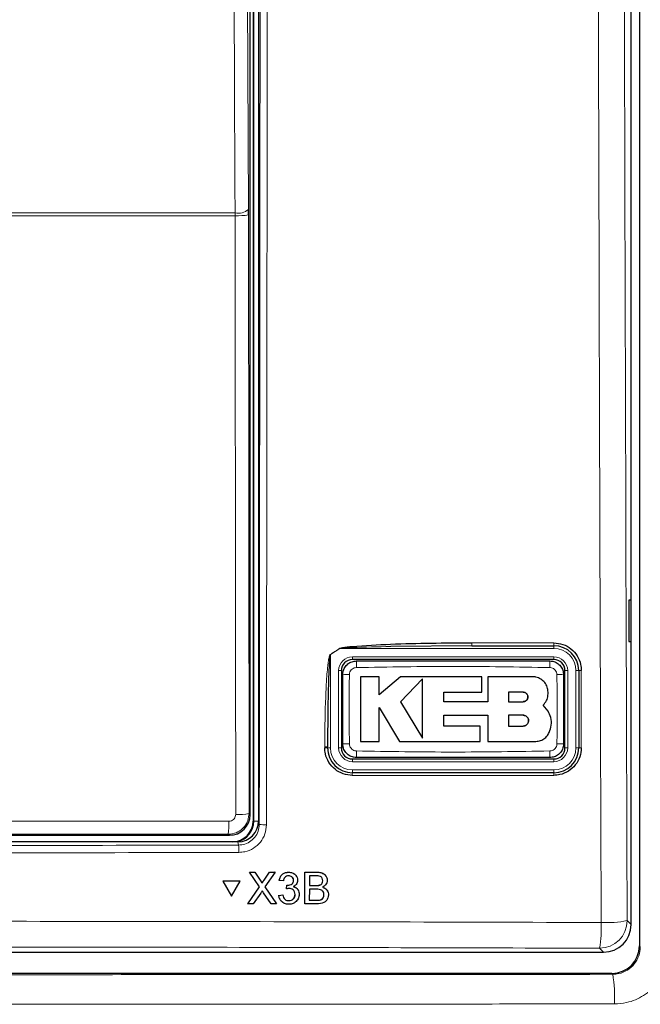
# Model space of a CAD drawing. Header units: millimetres. Extents: x 5 to 418, y 2 to 292.
# Tile 8 of 51: x 76 to 91, y 152 to 176. Entities that reach past the tile are written whole.
import ezdxf

# ---------------------------------------------------------------- set-up
doc = ezdxf.new("R2010")
doc.units = ezdxf.units.MM

msp = doc.modelspace()

# ---------------------------------------------------------------- linework, layer by layer
at = {"color": 7, "linetype": 'Continuous', "lineweight": 25}
for p, q in [((90.8633, 222.8414), (90.8633, 153.4055)), ((90.6621, 153.9178), (90.6621, 199.1303)), ((81.5288, 194.052), (81.5288, 156.4187)), ((81.6621, 194.0854), (81.6621, 156.4198)), ((81.4562, 156.5745), (81.4562, 193.8962)), ((81.4141, 171.0561), (81.4137, 171.1872)), ((90.6604, 161.752), (90.6097, 161.7529)), ((90.6097, 161.7529), (90.6097, 160.7511)), ((90.6604, 160.752), (90.6604, 161.752)), ((90.6097, 160.7511), (90.6604, 160.752)), ((86.8156, 160.652), (84.8529, 160.6351)), ((86.8156, 160.652), (88.7955, 160.652)), ((88.7955, 160.3187), (83.9288, 160.3187)), ((83.6621, 160.052), (83.6621, 158.1853)), ((89.0621, 158.1853), (89.0621, 160.052)), ((89.3955, 160.052), (89.3955, 158.1853)), ((84.5731, 159.9034), (84.1222, 159.9034)), ((84.5731, 159.4662), (84.5731, 159.9034)), ((85.0862, 159.9034), (84.5731, 159.4662)), ((87.0537, 159.9034), (85.0862, 159.9034)), ((85.624, 159.8546), (85.0862, 159.3014)), ((87.0537, 159.5331), (87.0537, 159.9034)), ((87.1962, 159.9034), (87.1962, 159.2966)), ((88.2806, 159.9034), (87.1962, 159.9034)), ((86.1344, 159.5331), (87.0537, 159.5331)), ((86.1344, 159.2966), (86.1344, 159.5331)), ((88.0531, 159.5301), (87.6961, 159.5301)), ((87.6961, 159.5301), (87.6961, 159.3014)), ((85.0862, 159.3014), (85.624, 158.4175)), ((87.1962, 159.2966), (86.1344, 159.2966)), ((87.6961, 159.3014), (88.0531, 159.3014)), ((84.5728, 159.1583), (85.0692, 158.3426)), ((84.5728, 158.3426), (84.5728, 159.1583)), ((88.6551, 159.0736), (88.5384, 159.2181)), ((86.1346, 158.9738), (87.1962, 158.9738)), ((86.1346, 158.7125), (86.1346, 158.9738)), ((87.1962, 158.9738), (87.1962, 158.3426)), ((87.6961, 158.9738), (87.6961, 158.7125)), ((88.0531, 158.9738), (87.6961, 158.9738)), ((87.0169, 158.7125), (86.1346, 158.7125)), ((87.0169, 158.3426), (87.0169, 158.7125)), ((87.6961, 158.7125), (88.0531, 158.7125)), ((84.1222, 158.3426), (84.5728, 158.3426)), ((85.0692, 158.3426), (87.0169, 158.3426)), ((87.1962, 158.3426), (88.36, 158.3426)), ((83.3288, 158.1853), (83.3288, 158.2084)), ((83.9288, 157.9187), (88.7955, 157.9187)), ((88.7955, 157.5853), (83.9288, 157.5853)), ((75.147, 156.0746), (80.9563, 156.0746)), ((81.1628, 155.9187), (60.1615, 155.9187)), ((81.4395, 155.1837), (81.4383, 155.1859)), ((81.4383, 155.1859), (81.5685, 155.1859)), ((81.6826, 154.8303), (81.4395, 155.1837)), ((81.4395, 155.1837), (81.5697, 155.1837)), ((81.5697, 155.1837), (81.5685, 155.1859)), ((81.5685, 155.1859), (81.7017, 154.9922)), ((81.5697, 155.1837), (81.7029, 154.99)), ((81.7927, 154.9898), (81.9264, 155.1837)), ((82.0584, 155.1837), (81.8136, 154.8291)), ((81.9264, 155.1837), (81.9252, 155.1858)), ((81.9264, 155.1837), (82.0584, 155.1837)), ((82.0584, 155.1837), (82.0572, 155.1858)), ((82.3859, 155.1837), (82.3847, 155.1858)), ((82.5811, 155.0774), (82.5798, 155.0798)), ((82.7788, 154.4187), (82.7806, 155.1837)), ((82.7806, 155.1837), (82.7795, 155.1858)), ((82.7806, 155.1837), (83.0675, 155.1837)), ((82.8885, 155.0954), (82.8879, 154.86)), ((83.0344, 155.0954), (82.8885, 155.0954)), ((83.2976, 155.0753), (83.2963, 155.0778)), ((80.7955, 154.9675), (80.7943, 154.9697)), ((81.2174, 154.9697), (80.7943, 154.9697)), ((81.2186, 154.9675), (80.7955, 154.9675)), ((80.7955, 154.9675), (81.0062, 154.6016)), ((81.0062, 154.6016), (81.2186, 154.9675)), ((81.2186, 154.9675), (81.2174, 154.9697)), ((81.3984, 154.4187), (81.6826, 154.8303)), ((81.7343, 154.9402), (81.733, 154.9426)), ((81.8136, 154.8291), (82.0958, 154.4187)), ((82.1613, 154.9875), (82.1602, 154.9896)), ((82.2595, 154.9777), (82.1613, 154.9875)), ((82.3367, 154.7816), (82.3356, 154.7837)), ((82.3367, 154.7816), (82.3471, 154.8698)), ((82.3471, 154.8698), (82.3459, 154.8719)), ((82.3612, 154.8687), (82.3601, 154.8709)), ((82.5051, 154.986), (82.504, 154.9881)), ((82.8877, 154.7717), (82.8871, 154.5069)), ((83.0565, 154.7717), (82.8877, 154.7717)), ((82.8879, 154.86), (83.0458, 154.86)), ((83.138, 154.8691), (83.1368, 154.8712)), ((83.2123, 154.9759), (83.2112, 154.9781)), ((81.7121, 154.6819), (81.5302, 154.4187)), ((81.9655, 154.4187), (81.7797, 154.689)), ((82.1506, 154.6246), (82.1495, 154.6268)), ((82.1506, 154.6246), (82.2489, 154.6344)), ((82.1766, 154.5319), (82.1779, 154.5295)), ((82.2489, 154.6344), (82.2478, 154.6366)), ((82.5436, 154.6496), (82.5425, 154.6517)), ((82.6188, 154.7494), (82.6175, 154.7518)), ((83.241, 154.6393), (83.2398, 154.6415)), ((83.3284, 154.7266), (83.3271, 154.7291)), ((81.3984, 154.4187), (81.3972, 154.4209)), ((81.5302, 154.4187), (81.3984, 154.4187)), ((82.0958, 154.4187), (81.9655, 154.4187)), ((82.0958, 154.4187), (82.0947, 154.4208)), ((82.3922, 154.4971), (82.3911, 154.4993)), ((82.7788, 154.4187), (82.7777, 154.4208)), ((83.0664, 154.4187), (82.7788, 154.4187)), ((82.8871, 154.5069), (83.0683, 154.5069)), ((83.1339, 154.5106), (83.1327, 154.5128)), ((51.3279, 153.252), (89.9964, 153.252)), ((90.1968, 152.739), (51.1275, 152.739))]:
    msp.add_line(p, q, dxfattribs=at)
at = {"color": 7, "linetype": 'Continuous', "lineweight": 18}
for p, q in [((81.5434, 156.4187), (81.5434, 194.052)), ((81.0925, 171.0354), (60.2318, 171.0354)), ((60.2325, 171.1009), (81.0918, 171.1009)), ((81.0925, 171.0354), (81.0918, 171.1009)), ((81.4141, 171.0561), (81.4298, 156.6009)), ((86.8123, 160.7227), (88.7918, 160.7227)), ((83.6251, 160.5853), (83.3955, 160.438)), ((83.6225, 160.5894), (83.6251, 160.5853)), ((88.7955, 160.5853), (83.6251, 160.5853)), ((88.7955, 160.5853), (88.7955, 160.652)), ((83.3955, 160.438), (83.3929, 160.442)), ((83.3955, 160.438), (83.3955, 158.1853)), ((83.9288, 160.3853), (88.7955, 160.3853)), ((83.9288, 160.3853), (83.9288, 160.3187)), ((88.7955, 160.3853), (88.7955, 160.3187)), ((83.5955, 158.1853), (83.5955, 160.052)), ((83.5955, 160.052), (83.6621, 160.052)), ((89.0621, 160.052), (89.1288, 160.052)), ((89.1288, 160.052), (89.1288, 158.1853)), ((89.3288, 158.1853), (89.3288, 160.052)), ((89.3288, 160.052), (89.3955, 160.052)), ((83.2596, 158.1895), (83.2596, 158.2126)), ((83.3955, 158.1853), (83.3288, 158.1853)), ((83.5955, 158.1853), (83.6621, 158.1853)), ((89.0621, 158.1853), (89.1288, 158.1853)), ((89.3288, 158.1853), (89.3955, 158.1853)), ((83.9288, 157.9187), (83.9288, 157.852)), ((88.7955, 157.9187), (88.7955, 157.852)), ((88.7955, 157.852), (83.9288, 157.852)), ((83.9288, 157.652), (88.7955, 157.652)), ((83.9288, 157.652), (83.9288, 157.5853)), ((88.7955, 157.652), (88.7955, 157.5853)), ((88.7918, 157.5229), (83.9261, 157.5229)), ((81.4298, 156.6009), (81.4562, 156.5745)), ((81.5434, 156.4187), (81.5288, 156.4187)), ((81.5434, 156.4187), (81.6621, 156.4187)), ((81.6621, 156.4198), (81.6782, 156.3396)), ((80.9563, 156.0746), (80.93, 156.1009)), ((81.1787, 155.8393), (81.1628, 155.9187)), ((83.0675, 155.1837), (83.0663, 155.1858)), ((81.7029, 154.99), (81.7017, 154.9922)), ((81.7927, 154.9898), (81.7915, 154.992)), ((83.0458, 154.86), (83.0447, 154.8622)), ((83.0683, 154.5069), (83.0672, 154.5091)), ((90.565, 154.0149), (90.6621, 153.9178)), ((89.9964, 153.252), (89.8993, 153.3491)), ((90.8633, 153.4055), (90.8839, 153.3849)), ((90.2171, 152.7186), (90.1968, 152.739))]:
    msp.add_line(p, q, dxfattribs=at)
at = {"color": 7, "linetype": 'Continuous', "lineweight": 18, "flags": 128}
for points in [[(81.0918, 171.1009), (81.0888, 171.7448), (81.0767, 174.3204), (81.0283, 184.6226), (81.0119, 188.1127)], [(81.334, 188.199), (81.3738, 179.715), (81.4137, 171.1872)], [(81.1084, 156.5802), (81.1076, 157.2455), (81.1047, 159.907), (81.0925, 171.0354)]]:
    msp.add_lwpolyline(points, dxfattribs=at)
at = {"color": 7, "linetype": 'Continuous', "lineweight": 18}
for centre, radius, start, end in [((81.1609, 171.4869), 0.3921, 259.85332, 310.15136), ((81.1673, 172.3787), 1.3454, 266.81598, 280.57109), ((87.1816, 160.7044), 0.3697, 177.15423, 188.14169), ((89.1213, 160.7044), 0.33, 176.81302, 189.1309), ((88.7955, 160.052), 0.5333, 0, 90), ((83.9288, 160.052), 0.3333, 90, 180), ((86.0447, 160.1642), 2.0195, 176.56216, 181.10549), ((86.6805, 160.1642), 2.0186, 358.89403, 3.43939), ((88.7955, 160.052), 0.3333, 0, 90), ((89.4433, 159.802), 0.2546, 86.60847, 100.82355), ((83.8167, 158.024), 1.9319, 88.84251, 93.59694), ((88.9076, 158.0238), 1.932, 86.40337, 91.15738), ((83.2773, 157.9316), 0.2815, 79.45271, 93.60081), ((83.2773, 157.9087), 0.2814, 79.44904, 93.60204), ((83.9288, 158.1853), 0.5333, 180, 270), ((83.9288, 158.1853), 0.3333, 180, 270), ((83.8167, 160.2127), 1.9311, 266.40183, 271.15784), ((86.0416, 158.0731), 2.0164, 178.89291, 183.443), ((86.6815, 158.0731), 2.0176, 356.55901, 1.10646), ((88.7955, 158.1853), 0.5333, 270, 0), ((88.7955, 158.1853), 0.3333, 270, 0), ((88.9076, 160.2125), 1.9309, 268.842, 273.5986), ((89.4433, 157.9425), 0.2475, 86.51262, 101.13723), ((84.3058, 157.5379), 0.38, 172.81916, 182.25153), ((89.0709, 157.5378), 0.2795, 170.21, 183.05606), ((81.1831, 157.9232), 1.3451, 266.81619, 280.57211), ((78.6504, 156.342), 2.2924, 353.962, 1.78482), ((81.8083, 157.0358), 0.7083, 259.41118, 273.41218), ((79.474, 155.6994), 1.7104, 358.75889, 4.69162), ((89.8972, 154.017), 0.6679, 270.1836, 359.8164), ((86.9943, 153.8436), 2.9468, 350.34001, 2.46103), ((90.0669, 156.5813), 2.6143, 267.18174, 280.98479), ((86.992, 152.1841), 3.2692, 356.85069, 9.40943)]:
    msp.add_arc(centre, radius, start, end, dxfattribs=at)
at = {"color": 7, "linetype": 'Continuous', "lineweight": 25}
for centre, radius, start, end in [((88.7955, 160.052), 0.6, 0, 90), ((83.9288, 160.052), 0.2667, 90, 180), ((88.7955, 160.052), 0.2667, 0, 90), ((83.9288, 158.1853), 0.6, 180, 270), ((83.9288, 158.1853), 0.2667, 180, 270), ((88.7955, 158.1853), 0.2667, 270, 0), ((88.7955, 158.1853), 0.6, 270, 0), ((81.0288, 156.4187), 0.5, 270, 0), ((81.0288, 156.4187), 0.5146, 283.67927, 0)]:
    msp.add_arc(centre, radius, start, end, dxfattribs=at)
for centre, major_axis, ratio, start_param, end_param in [((80.9563, 156.5746), (0.3536, 0.3536), 0.9998985, 3.9271431, 5.4976349), ((81.1621, 156.4206), (0.0982, -0.4923), 0.9960441, 6.0870179, 7.6562931), ((89.9946, 153.9196), (0.4727, -0.4727), 0.9972647, 5.4991567, 7.0672139), ((90.1965, 153.4058), (0.4716, -0.4716), 0.9996346, 5.4979394, 7.0684312)]:
    msp.add_ellipse(centre, major_axis=major_axis, ratio=ratio, start_param=start_param, end_param=end_param, dxfattribs=at)
at = {"color": 7, "linetype": 'Continuous', "lineweight": 18}
msp.add_ellipse((70.6621, 150.9717), major_axis=(294.0328, 0), ratio=0.0174551, start_param=1.5358685, end_param=1.5544927, dxfattribs=at)
for points, knots in [([(89.9384, 153.9701), (89.9368, 154.4136), (89.929, 156.6308), (89.8979, 165.9457), (89.8616, 179.25), (89.8426, 190.7874), (89.8353, 195.2168)], [0, 0, 0, 0, 0.0322876, 0.1614382, 0.6780666, 1, 1, 1, 1]), ([(90.4624, 195.235), (90.4741, 188.3615), (90.4975, 174.6116), (90.5425, 160.8814), (90.565, 154.0149)], [0, 0, 0, 0, 0.4998997, 1, 1, 1, 1]), ([(81.6782, 156.3396), (81.6848, 162.6333), (81.6981, 175.2228), (81.7053, 187.8284), (81.7089, 194.1322)], [0, 0, 0, 0, 0.4999168, 1, 1, 1, 1]), ([(81.8812, 194.1275), (81.8812, 194.0164), (81.8809, 193.4611), (81.8797, 191.1288), (81.8744, 181.8), (81.865, 169.7524), (81.8539, 159.4917), (81.8505, 156.3288)], [0, 0, 0, 0, 0.0088087, 0.0440433, 0.1849823, 0.7487663, 1, 1, 1, 1]), ([(83.3929, 160.442), (83.4304, 160.4659), (83.5071, 160.5148), (83.5834, 160.5642), (83.6225, 160.5894)], [0, 0, 0, 0, 0.4887733, 1, 1, 1, 1]), ([(84.8529, 160.6351), (84.5433, 160.6267), (84.1565, 160.6162), (83.746, 160.6043), (83.6473, 160.5888), (83.6251, 160.5853)], [0, 0, 0, 0, 0.7565323, 0.9451316, 1, 1, 1, 1]), ([(83.2596, 158.2126), (83.2598, 158.3013), (83.261, 158.7449), (83.2739, 159.3102), (83.3046, 159.86), (83.3244, 160.0997), (83.3413, 160.2443), (83.3548, 160.331), (83.3677, 160.3883), (83.3773, 160.4226), (83.389, 160.4392), (83.3922, 160.4415), (83.3929, 160.442)], [0, 0, 0, 0, 0.11879583, 0.59404956, 0.75694848, 0.85605291, 0.91592619, 0.95186548, 0.97330434, 0.99483899, 0.99877294, 1, 1, 1, 1]), ([(84.0256, 160.1253), (84.0067, 160.1231), (83.9689, 160.1187), (83.9186, 160.0892), (83.8802, 160.0463), (83.8594, 159.9991), (83.8567, 159.9678), (83.8557, 159.9554)], [0, 0, 0, 0, 0.2133959, 0.4285917, 0.6443188, 0.859268, 1, 1, 1, 1]), ([(88.6987, 160.1253), (87.92, 160.1387), (86.3623, 160.1657), (84.8046, 160.1387), (84.0256, 160.1253)], [0, 0, 0, 0, 0.4998954, 1, 1, 1, 1]), ([(88.8686, 159.9554), (88.8664, 159.9743), (88.862, 160.0122), (88.8324, 160.0625), (88.7895, 160.1008), (88.7424, 160.1216), (88.7111, 160.1242), (88.6987, 160.1253)], [0, 0, 0, 0, 0.2138446, 0.42919931, 0.64491342, 0.85964263, 1, 1, 1, 1]), ([(89.4583, 160.0561), (89.4583, 160.0117), (89.4583, 159.7899), (89.4583, 159.1677), (89.4583, 158.5899), (89.4583, 158.1895)], [0, 0, 0, 0, 0.0712947, 0.3564733, 1, 1, 1, 1]), ([(83.8557, 159.9554), (83.852, 159.738), (83.8424, 159.1802), (83.8507, 158.6223), (83.8557, 158.2819)], [0, 0, 0, 0, 0.3898707, 1, 1, 1, 1]), ([(88.8686, 158.2819), (88.8723, 158.4994), (88.8819, 159.0572), (88.8736, 159.6151), (88.8686, 159.9554)], [0, 0, 0, 0, 0.3898724, 1, 1, 1, 1]), ([(83.8557, 158.2819), (83.8579, 158.2631), (83.8623, 158.2252), (83.8919, 158.1749), (83.9348, 158.1366), (83.9819, 158.1157), (84.0132, 158.1131), (84.0256, 158.1121)], [0, 0, 0, 0, 0.2138472, 0.4292026, 0.6449166, 0.8596444, 1, 1, 1, 1]), ([(84.0256, 158.1121), (84.8043, 158.0986), (86.362, 158.0717), (87.9197, 158.0986), (88.6987, 158.1121)], [0, 0, 0, 0, 0.4998954, 1, 1, 1, 1]), ([(88.6987, 158.1121), (88.7176, 158.1143), (88.7554, 158.1187), (88.8057, 158.1482), (88.8441, 158.191), (88.8649, 158.2382), (88.8676, 158.2695), (88.8686, 158.2819)], [0, 0, 0, 0, 0.2133947, 0.4285895, 0.6443155, 0.8592654, 1, 1, 1, 1]), ([(81.4298, 156.6009), (81.4243, 156.5447), (81.4133, 156.4323), (81.3272, 156.2825), (81.2006, 156.1696), (81.0601, 156.1095), (80.9672, 156.1034), (80.93, 156.1009)], [0, 0, 0, 0, 0.21457499, 0.42945722, 0.64383669, 0.85763127, 1, 1, 1, 1]), ([(80.9416, 156.4134), (80.954, 156.4142), (80.985, 156.4163), (81.0319, 156.4363), (81.0742, 156.4739), (81.1029, 156.5239), (81.1065, 156.5614), (81.1084, 156.5802)], [0, 0, 0, 0, 0.1424488, 0.3561852, 0.5704207, 0.7852495, 1, 1, 1, 1]), ([(75.5715, 156.4158), (75.7569, 156.4158), (76.831, 156.4155), (78.6212, 156.4148), (80.2256, 156.4138), (80.9416, 156.4134)], [0, 0, 0, 0, 0.1035199, 0.5999338, 1, 1, 1, 1]), ([(81.1787, 155.8393), (81.2152, 155.8418), (81.3077, 155.8481), (81.4481, 155.9081), (81.5751, 156.0212), (81.6614, 156.1711), (81.6726, 156.2834), (81.6782, 156.3396)], [0, 0, 0, 0, 0.1400742, 0.35505, 0.5700538, 0.7850316, 1, 1, 1, 1]), ([(81.8505, 156.3288), (81.843, 156.2539), (81.8281, 156.1042), (81.7128, 155.9046), (81.5434, 155.7538), (81.3562, 155.674), (81.2327, 155.6657), (81.184, 155.6624)], [0, 0, 0, 0, 0.2149317, 0.4298773, 0.6448764, 0.8598859, 1, 1, 1, 1]), ([(60.1456, 155.8393), (63.6493, 155.832), (70.6604, 155.8173), (77.6714, 155.832), (81.1787, 155.8393)], [0, 0, 0, 0, 0.4997441, 1, 1, 1, 1]), ([(81.184, 155.6624), (81.0729, 155.662), (80.5177, 155.6605), (78.1852, 155.6546), (73.6225, 155.6473), (67.1616, 155.6465), (62.4807, 155.6571), (60.1403, 155.6624)], [0, 0, 0, 0, 0.0158376, 0.0791881, 0.332598, 0.666299, 1, 1, 1, 1]), ([(51.3859, 153.9701), (51.8296, 153.9715), (54.0482, 153.9782), (59.8225, 153.9922), (68.7153, 154.0024), (79.3533, 153.9977), (86.4228, 153.9793), (89.9384, 153.9701)], [0, 0, 0, 0, 0.03456624, 0.17283554, 0.44954959, 0.72626364, 1, 1, 1, 1]), ([(89.8993, 153.3491), (86.7008, 153.3576), (80.3038, 153.3746), (70.6845, 153.381), (61.0541, 153.3746), (54.6347, 153.3576), (51.425, 153.3491)], [0, 0, 0, 0, 0.2495637, 0.4991275, 0.7495637, 1, 1, 1, 1]), ([(90.8839, 153.3849), (90.8765, 153.3102), (90.8615, 153.161), (90.7465, 152.9613), (90.5774, 152.8105), (90.3901, 152.7303), (90.2665, 152.7219), (90.2171, 152.7186)], [0, 0, 0, 0, 0.21503447, 0.42964789, 0.64376187, 0.85780447, 1, 1, 1, 1]), ([(90.2562, 152.0045), (90.3552, 152.0112), (90.6033, 152.0278), (90.9786, 152.1882), (91.3172, 152.4897), (91.5475, 152.8892), (91.5773, 153.1887), (91.5922, 153.3384)], [0, 0, 0, 0, 0.1421909, 0.3564768, 0.5708659, 0.7854686, 1, 1, 1, 1]), ([(51.1072, 152.7186), (53.0735, 152.7168), (57.3123, 152.7128), (63.8308, 152.7094), (70.6594, 152.7082), (77.4894, 152.7094), (84.0105, 152.7128), (88.2508, 152.7168), (90.2171, 152.7186)], [0, 0, 0, 0, 0.150956, 0.3254264, 0.4998969, 0.6744672, 0.8490374, 1, 1, 1, 1]), ([(90.2562, 152.0045), (88.2859, 152.0027), (84.0371, 151.9987), (77.503, 151.9953), (70.6594, 151.994), (63.8171, 151.9953), (57.2857, 151.9987), (53.0384, 152.0027), (51.0682, 152.0045)], [0, 0, 0, 0, 0.1509637, 0.3255339, 0.5001042, 0.674574, 0.8490439, 1, 1, 1, 1])]:
    msp.add_open_spline(points, degree=3, knots=knots, dxfattribs=at)
at = {"color": 7, "linetype": 'Continuous', "lineweight": 25}
for points, knots in [([(83.6225, 160.5894), (83.6446, 160.5964), (83.7411, 160.6266), (84.1549, 160.6516), (85.1917, 160.716), (86.1573, 160.72), (86.8123, 160.7227)], [0, 0, 0, 0, 0.0217458, 0.0946594, 0.3858775, 1, 1, 1, 1]), ([(88.7918, 160.7227), (88.8669, 160.7153), (89.017, 160.7005), (89.2169, 160.5853), (89.3677, 160.4157), (89.4471, 160.2282), (89.4552, 160.1046), (89.4583, 160.0561)], [0, 0, 0, 0, 0.2148595, 0.4297052, 0.6450146, 0.8605847, 1, 1, 1, 1]), ([(83.3955, 160.438), (83.3951, 160.4374), (83.3933, 160.4348), (83.3875, 160.4171), (83.3828, 160.3839), (83.3764, 160.3266), (83.3697, 160.24), (83.3612, 160.0954), (83.3513, 159.8557), (83.3359, 159.3057), (83.3295, 158.7406), (83.3289, 158.2971), (83.3288, 158.2084)], [0, 0, 0, 0, 0.0008969, 0.0042175, 0.0248093, 0.0459394, 0.0816594, 0.1414388, 0.24064, 0.4039323, 0.8807844, 1, 1, 1, 1]), ([(83.6955, 159.952), (83.6971, 159.9766), (83.7012, 160.0386), (83.7412, 160.1323), (83.8166, 160.2169), (83.9164, 160.2743), (83.9914, 160.2817), (84.0288, 160.2853)], [0, 0, 0, 0, 0.1414739, 0.3561182, 0.5707589, 0.785386, 1, 1, 1, 1]), ([(84.0288, 160.2853), (84.8068, 160.2853), (86.3623, 160.2853), (87.9179, 160.2853), (88.6955, 160.2853)], [0, 0, 0, 0, 0.5001048, 1, 1, 1, 1]), ([(88.6955, 160.2853), (88.7201, 160.2837), (88.782, 160.2796), (88.8758, 160.2397), (88.9603, 160.1643), (89.0178, 160.0644), (89.0251, 159.9895), (89.0288, 159.952)], [0, 0, 0, 0, 0.14142387, 0.35606939, 0.57072032, 0.78536777, 1, 1, 1, 1]), ([(83.6955, 158.2853), (83.6955, 158.6243), (83.6955, 159.1799), (83.6955, 159.7354), (83.6955, 159.952)], [0, 0, 0, 0, 0.6100731, 1, 1, 1, 1]), ([(84.1222, 159.9034), (84.1222, 159.6982), (84.1222, 159.1781), (84.1222, 158.6577), (84.1222, 158.3426)], [0, 0, 0, 0, 0.3944639, 1, 1, 1, 1]), ([(85.624, 158.4175), (85.624, 158.6219), (85.624, 159.1002), (85.624, 159.5799), (85.624, 159.8546)], [0, 0, 0, 0, 0.4272676, 1, 1, 1, 1]), ([(88.6551, 159.5289), (88.6509, 159.571), (88.6427, 159.6551), (88.5782, 159.7673), (88.4833, 159.852), (88.3779, 159.8969), (88.3083, 159.9015), (88.2806, 159.9034)], [0, 0, 0, 0, 0.2145095, 0.4290165, 0.6435823, 0.8581821, 1, 1, 1, 1]), ([(89.0288, 159.952), (89.0288, 159.6131), (89.0288, 159.0575), (89.0288, 158.502), (89.0288, 158.2853)], [0, 0, 0, 0, 0.610073, 1, 1, 1, 1]), ([(88.0531, 159.3014), (88.066, 159.3026), (88.0918, 159.3052), (88.1261, 159.325), (88.1521, 159.3542), (88.1669, 159.3907), (88.1688, 159.4298), (88.1576, 159.4674), (88.1346, 159.499), (88.1026, 159.5212), (88.0736, 159.5295), (88.057, 159.53), (88.0531, 159.5301)], [0, 0, 0, 0, 0.107912, 0.2158215, 0.3237606, 0.431549, 0.5390752, 0.6463231, 0.7533518, 0.8602722, 0.9672328, 1, 1, 1, 1]), ([(88.0531, 159.5301), (88.0659, 159.5289), (88.0916, 159.5264), (88.1258, 159.5067), (88.1518, 159.4777), (88.1667, 159.4416), (88.1689, 159.4026), (88.158, 159.3651), (88.1353, 159.3332), (88.1034, 159.3107), (88.0741, 159.3021), (88.0572, 159.3015), (88.0531, 159.3014)], [0, 0, 0, 0, 0.1072013, 0.2144115, 0.3214264, 0.4283404, 0.5353131, 0.6424692, 0.7498884, 0.8575849, 0.9654849, 1, 1, 1, 1]), ([(88.5384, 159.2181), (88.5669, 159.2527), (88.624, 159.3219), (88.6563, 159.4352), (88.6554, 159.5043), (88.6551, 159.5289)], [0, 0, 0, 0, 0.3920945, 0.7842199, 1, 1, 1, 1]), ([(88.6811, 158.5582), (88.7018, 158.6159), (88.743, 158.7311), (88.7315, 158.9158), (88.68, 159.0222), (88.6551, 159.0736)], [0, 0, 0, 0, 0.3406013, 0.6812116, 1, 1, 1, 1]), ([(88.0531, 158.7125), (88.0677, 158.7139), (88.0971, 158.7168), (88.1362, 158.7393), (88.1659, 158.7724), (88.1829, 158.8137), (88.1854, 158.8582), (88.173, 158.9011), (88.1471, 158.9375), (88.1105, 158.9632), (88.0771, 158.973), (88.0578, 158.9737), (88.0531, 158.9738)], [0, 0, 0, 0, 0.1072306, 0.2144698, 0.3215203, 0.4284677, 0.5354559, 0.6425997, 0.7499807, 0.8576276, 0.9654903, 1, 1, 1, 1]), ([(88.0531, 158.9738), (88.0678, 158.9724), (88.0973, 158.9695), (88.1365, 158.9468), (88.1662, 158.9134), (88.1831, 158.8718), (88.1853, 158.8271), (88.1725, 158.7842), (88.1463, 158.748), (88.1097, 158.7227), (88.0766, 158.7132), (88.0575, 158.7126), (88.0531, 158.7125)], [0, 0, 0, 0, 0.107918, 0.2158349, 0.3237485, 0.4314887, 0.5389701, 0.6461953, 0.75323, 0.8601792, 0.9671761, 1, 1, 1, 1]), ([(88.36, 158.3426), (88.399, 158.3465), (88.477, 158.3541), (88.5804, 158.4139), (88.6477, 158.4872), (88.6727, 158.5403), (88.6811, 158.5582)], [0, 0, 0, 0, 0.284973, 0.5699439, 0.8549594, 1, 1, 1, 1]), ([(83.9261, 157.5229), (83.8511, 157.5303), (83.7012, 157.5451), (83.5014, 157.6601), (83.3506, 157.8294), (83.2709, 158.0169), (83.2628, 158.1407), (83.2596, 158.1895)], [0, 0, 0, 0, 0.2145899, 0.429169, 0.6441593, 0.8595151, 1, 1, 1, 1]), ([(84.0288, 157.952), (84.0042, 157.9536), (83.9423, 157.9577), (83.8485, 157.9977), (83.764, 158.0731), (83.7065, 158.173), (83.6992, 158.2479), (83.6955, 158.2853)], [0, 0, 0, 0, 0.14142397, 0.3560694, 0.5707203, 0.78536776, 1, 1, 1, 1]), ([(89.0288, 158.2853), (89.0272, 158.2607), (89.0231, 158.1988), (88.9831, 158.105), (88.9077, 158.0205), (88.8079, 157.9631), (88.7329, 157.9557), (88.6955, 157.952)], [0, 0, 0, 0, 0.14147436, 0.35611851, 0.57075907, 0.78538612, 1, 1, 1, 1]), ([(89.4583, 158.1895), (89.451, 158.1147), (89.4363, 157.9651), (89.3217, 157.7655), (89.1531, 157.6148), (88.9657, 157.5345), (88.8416, 157.5262), (88.7918, 157.5229)], [0, 0, 0, 0, 0.2145203, 0.4290546, 0.6431246, 0.8569356, 1, 1, 1, 1]), ([(88.6955, 157.952), (87.9175, 157.952), (86.362, 157.952), (84.8064, 157.952), (84.0288, 157.952)], [0, 0, 0, 0, 0.5001049, 1, 1, 1, 1]), ([(82.1601, 154.9897), (82.1678, 155.0195), (82.183, 155.0788), (82.2409, 155.1451), (82.3126, 155.1809), (82.3606, 155.1842), (82.3847, 155.1859)], [0, 0, 0, 0, 0.2802532, 0.5595228, 0.7795924, 1, 1, 1, 1]), ([(82.1613, 154.9875), (82.169, 155.0172), (82.1842, 155.0766), (82.2421, 155.1429), (82.3137, 155.1787), (82.3618, 155.182), (82.3859, 155.1837)], [0, 0, 0, 0, 0.2802532, 0.5595228, 0.7795924, 1, 1, 1, 1]), ([(82.3887, 155.0954), (82.3707, 155.0938), (82.3346, 155.0905), (82.2921, 155.0597), (82.2686, 155.0191), (82.2626, 154.9915), (82.2595, 154.9777)], [0, 0, 0, 0, 0.2800014, 0.5591308, 0.7793201, 1, 1, 1, 1]), ([(82.3847, 155.1859), (82.4148, 155.1827), (82.475, 155.1763), (82.5461, 155.1347), (82.5692, 155.0933), (82.5774, 155.0784)], [0, 0, 0, 0, 0.3910109, 0.7813057, 1, 1, 1, 1]), ([(82.3859, 155.1837), (82.4163, 155.1806), (82.477, 155.1745), (82.5507, 155.1274), (82.5951, 155.0607), (82.6006, 155.013), (82.6034, 154.9892)], [0, 0, 0, 0, 0.2801842, 0.5598553, 0.7799999, 1, 1, 1, 1]), ([(82.5051, 154.986), (82.5033, 155.0028), (82.4995, 155.0364), (82.4672, 155.073), (82.4283, 155.0927), (82.4019, 155.0945), (82.3887, 155.0954)], [0, 0, 0, 0, 0.27946, 0.5589523, 0.7792553, 1, 1, 1, 1]), ([(82.5039, 154.9882), (82.5038, 155.006), (82.5037, 155.025), (82.4921, 155.0384), (82.4914, 155.0392)], [0, 0, 0, 0, 0.9394832, 1, 1, 1, 1]), ([(83.2123, 154.9759), (83.2101, 154.9966), (83.2067, 155.0279), (83.1833, 155.063), (83.1315, 155.0991), (83.0776, 155.097), (83.0344, 155.0954)], [0, 0, 0, 0, 0.24951231, 0.37501866, 0.50024435, 1, 1, 1, 1]), ([(83.0663, 155.1859), (83.1, 155.1846), (83.1672, 155.1821), (83.2547, 155.1439), (83.2832, 155.0955), (83.2944, 155.0765)], [0, 0, 0, 0, 0.3793731, 0.7557691, 1, 1, 1, 1]), ([(83.0675, 155.1837), (83.1015, 155.1825), (83.1692, 155.1803), (83.2576, 155.1382), (83.31, 155.0649), (83.317, 155.0119), (83.3204, 154.9854)], [0, 0, 0, 0, 0.2811161, 0.5600262, 0.7801115, 1, 1, 1, 1]), ([(81.7017, 154.9922), (81.7106, 154.9793), (81.7217, 154.9632), (81.731, 154.946), (81.7328, 154.9426)], [0, 0, 0, 0, 0.800203, 1, 1, 1, 1]), ([(81.7029, 154.99), (81.7115, 154.9769), (81.7234, 154.9588), (81.7381, 154.9349), (81.741, 154.923), (81.7425, 154.917)], [0, 0, 0, 0, 0.5612769, 0.7817626, 1, 1, 1, 1]), ([(81.7413, 154.9192), (81.7506, 154.9328), (81.7674, 154.9571), (81.7841, 154.9813), (81.7915, 154.992)], [0, 0, 0, 0, 0.5599999, 1, 1, 1, 1]), ([(81.7425, 154.917), (81.7518, 154.9306), (81.7686, 154.9549), (81.7853, 154.9791), (81.7927, 154.9898)], [0, 0, 0, 0, 0.5599999, 1, 1, 1, 1]), ([(82.4003, 154.792), (82.3883, 154.7911), (82.3668, 154.7895), (82.3459, 154.784), (82.3367, 154.7816)], [0, 0, 0, 0, 0.5597721, 1, 1, 1, 1]), ([(82.3459, 154.872), (82.3485, 154.8717), (82.3532, 154.8712), (82.3579, 154.871), (82.36, 154.871)], [0, 0, 0, 0, 0.5600031, 1, 1, 1, 1]), ([(82.3471, 154.8698), (82.3497, 154.8695), (82.3544, 154.869), (82.3591, 154.8688), (82.3612, 154.8687)], [0, 0, 0, 0, 0.5600031, 1, 1, 1, 1]), ([(82.3612, 154.8687), (82.3806, 154.8705), (82.4194, 154.874), (82.4696, 154.8983), (82.5015, 154.9398), (82.5039, 154.9706), (82.5051, 154.986)], [0, 0, 0, 0, 0.2806803, 0.5609514, 0.7800568, 1, 1, 1, 1]), ([(82.5436, 154.6496), (82.5415, 154.6709), (82.5372, 154.7133), (82.4987, 154.7612), (82.4504, 154.7882), (82.417, 154.7907), (82.4003, 154.792)], [0, 0, 0, 0, 0.2797467, 0.5591709, 0.7794436, 1, 1, 1, 1]), ([(82.4973, 154.8397), (82.52, 154.832), (82.5653, 154.8165), (82.6055, 154.7792), (82.6153, 154.7542), (82.6164, 154.7514)], [0, 0, 0, 0, 0.4711431, 0.9415637, 1, 1, 1, 1]), ([(82.6034, 154.9892), (82.6016, 154.971), (82.598, 154.9346), (82.5646, 154.876), (82.5235, 154.8521), (82.4985, 154.8375)], [0, 0, 0, 0, 0.2804963, 0.5610033, 1, 1, 1, 1]), ([(82.4985, 154.8375), (82.5216, 154.8299), (82.5677, 154.8148), (82.6148, 154.7636), (82.6388, 154.7058), (82.6408, 154.6678), (82.6418, 154.6488)], [0, 0, 0, 0, 0.2798072, 0.5591854, 0.7794082, 1, 1, 1, 1]), ([(83.0447, 154.8622), (83.062, 154.8622), (83.0931, 154.8622), (83.1234, 154.8685), (83.1368, 154.8713)], [0, 0, 0, 0, 0.560393, 1, 1, 1, 1]), ([(83.0458, 154.86), (83.0632, 154.86), (83.0942, 154.86), (83.1246, 154.8663), (83.138, 154.8691)], [0, 0, 0, 0, 0.560393, 1, 1, 1, 1]), ([(83.241, 154.6393), (83.2387, 154.6612), (83.2352, 154.694), (83.2103, 154.7304), (83.1585, 154.7712), (83.1018, 154.7715), (83.0565, 154.7717)], [0, 0, 0, 0, 0.2498018, 0.3755461, 0.5011539, 1, 1, 1, 1]), ([(83.1368, 154.8713), (83.149, 154.8762), (83.1735, 154.886), (83.2054, 154.9232), (83.209, 154.9573), (83.2112, 154.9781)], [0, 0, 0, 0, 0.2808695, 0.5610626, 1, 1, 1, 1]), ([(83.138, 154.8691), (83.1502, 154.874), (83.1746, 154.8838), (83.2066, 154.921), (83.2102, 154.9551), (83.2123, 154.9759)], [0, 0, 0, 0, 0.2808695, 0.5610626, 1, 1, 1, 1]), ([(83.2039, 154.823), (83.2258, 154.8148), (83.2697, 154.7984), (83.3113, 154.7609), (83.3228, 154.7338), (83.3252, 154.7282)], [0, 0, 0, 0, 0.4430464, 0.8849027, 1, 1, 1, 1]), ([(83.3204, 154.9854), (83.3182, 154.9656), (83.3138, 154.9261), (83.2766, 154.863), (83.2322, 154.8368), (83.2051, 154.8208)], [0, 0, 0, 0, 0.280336, 0.5608003, 1, 1, 1, 1]), ([(83.2051, 154.8208), (83.2273, 154.8127), (83.2718, 154.7966), (83.3188, 154.7486), (83.3454, 154.6933), (83.3478, 154.6563), (83.3491, 154.6378)], [0, 0, 0, 0, 0.2802111, 0.5596695, 0.7797087, 1, 1, 1, 1]), ([(81.7483, 154.7345), (81.7415, 154.7247), (81.7294, 154.7073), (81.7174, 154.6897), (81.7121, 154.6819)], [0, 0, 0, 0, 0.5600016, 1, 1, 1, 1]), ([(81.7797, 154.689), (81.7738, 154.6975), (81.7633, 154.7126), (81.7529, 154.7278), (81.7483, 154.7345)], [0, 0, 0, 0, 0.5599998, 1, 1, 1, 1]), ([(82.1788, 154.5334), (82.1748, 154.5392), (82.1561, 154.5666), (82.1524, 154.6003), (82.1495, 154.6268)], [0, 0, 0, 0, 0.21221737, 1, 1, 1, 1]), ([(82.3885, 154.4089), (82.3551, 154.4119), (82.2884, 154.4179), (82.2111, 154.4747), (82.1636, 154.5471), (82.155, 154.5988), (82.1506, 154.6246)], [0, 0, 0, 0, 0.2799105, 0.5592491, 0.7794763, 1, 1, 1, 1]), ([(82.2489, 154.6344), (82.2539, 154.6146), (82.2639, 154.5751), (82.2959, 154.5257), (82.3439, 154.5004), (82.3761, 154.4982), (82.3922, 154.4971)], [0, 0, 0, 0, 0.2808811, 0.5600727, 0.7796532, 1, 1, 1, 1]), ([(82.6418, 154.6488), (82.6373, 154.6124), (82.6282, 154.5395), (82.5582, 154.4601), (82.4745, 154.4151), (82.4172, 154.4109), (82.3885, 154.4089)], [0, 0, 0, 0, 0.2794007, 0.5590642, 0.7793783, 1, 1, 1, 1]), ([(82.391, 154.4994), (82.4137, 154.5015), (82.459, 154.5057), (82.5097, 154.5473), (82.5383, 154.5987), (82.5411, 154.6341), (82.5424, 154.6518)], [0, 0, 0, 0, 0.2798831, 0.5589932, 0.779319, 1, 1, 1, 1]), ([(82.3922, 154.4971), (82.4149, 154.4992), (82.4602, 154.5035), (82.5109, 154.5451), (82.5395, 154.5965), (82.5422, 154.6319), (82.5436, 154.6496)], [0, 0, 0, 0, 0.2798831, 0.5589932, 0.779319, 1, 1, 1, 1]), ([(83.3491, 154.6378), (83.3466, 154.6126), (83.3417, 154.5621), (83.3042, 154.4939), (83.2149, 154.4244), (83.1277, 154.421), (83.0664, 154.4187)], [0, 0, 0, 0, 0.1871427, 0.3743187, 0.5607862, 1, 1, 1, 1]), ([(83.1327, 154.5128), (83.1496, 154.517), (83.1832, 154.5253), (83.2188, 154.5602), (83.2372, 154.601), (83.239, 154.628), (83.2398, 154.6416)], [0, 0, 0, 0, 0.2802899, 0.5590179, 0.7794024, 1, 1, 1, 1]), ([(83.1339, 154.5106), (83.1508, 154.5148), (83.1844, 154.5231), (83.22, 154.558), (83.2384, 154.5988), (83.2402, 154.6258), (83.241, 154.6393)], [0, 0, 0, 0, 0.2802899, 0.5590179, 0.7794024, 1, 1, 1, 1]), ([(83.2398, 154.6416), (83.2389, 154.6641), (83.2379, 154.6878), (83.225, 154.7063), (83.2244, 154.7072)], [0, 0, 0, 0, 0.9548008, 1, 1, 1, 1]), ([(83.0672, 154.5092), (83.0794, 154.5091), (83.1014, 154.5091), (83.1231, 154.5117), (83.1327, 154.5128)], [0, 0, 0, 0, 0.5600993, 1, 1, 1, 1]), ([(83.0683, 154.5069), (83.0806, 154.5069), (83.1025, 154.5069), (83.1243, 154.5095), (83.1339, 154.5106)], [0, 0, 0, 0, 0.5600993, 1, 1, 1, 1])]:
    msp.add_open_spline(points, degree=3, knots=knots, dxfattribs=at)

doc.saveas('drawing.dxf')
